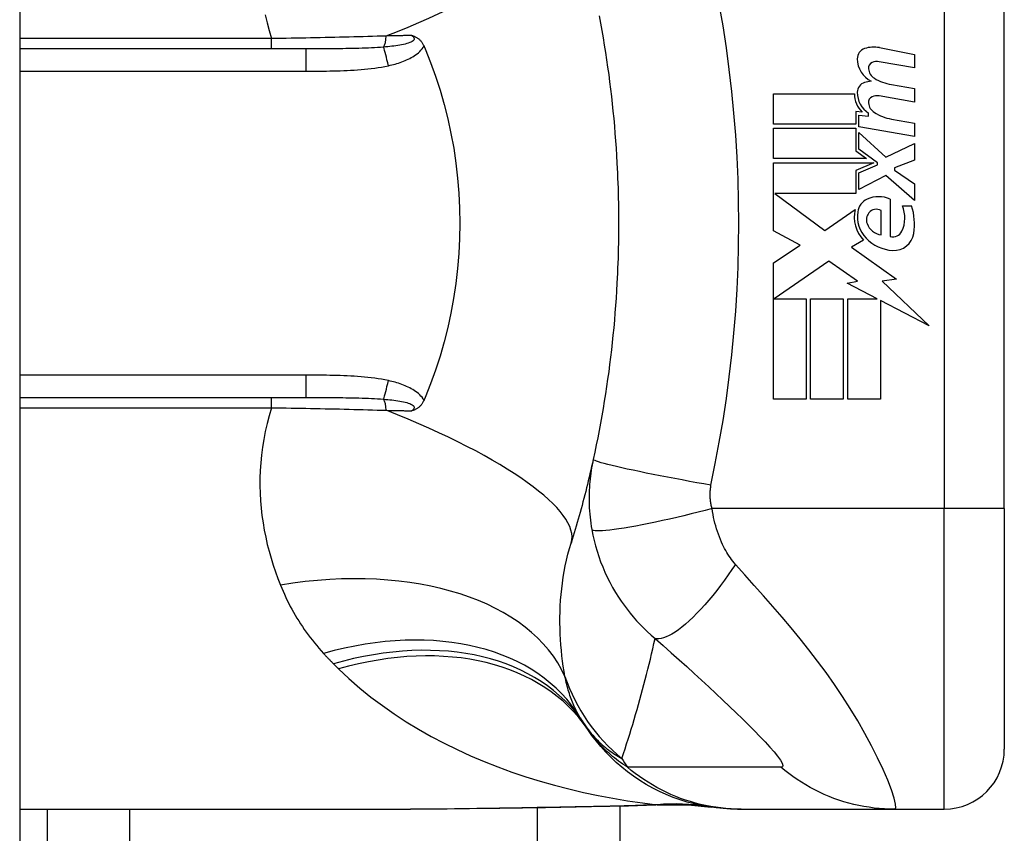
# Model space of a CAD drawing. Header units: inches. Extents: x 4 to 134, y 7 to 73.
# Tile 88 of 104: x 69.05 to 69.694, y 19.621 to 20.154. Entities that reach past the tile are written whole.
import ezdxf

# ---------------------------------------------------------------- set-up
doc = ezdxf.new("R2010")
doc.units = ezdxf.units.IN
doc.header["$MEASUREMENT"] = 0
doc.layers.add('Visible Edges(ANSI)', color=7, linetype='Continuous', lineweight=25)
doc.layers.add('Visible Tangent Edges(ANSI)', color=7, linetype='Continuous', lineweight=25)

msp = doc.modelspace()

# ---------------------------------------------------------------- linework, layer by layer
at = {"layer": 'Visible Edges(ANSI)'}
for p, q in [((69.04961, 51.41242), (69.04961, 15.93142)), ((69.6945, 19.83342), (69.6945, 20.20743)), ((69.23701, 20.1346), (69.04961, 20.1346)), ((69.61274, 20.13539), (69.63559, 20.13094)), ((69.63559, 20.13094), (69.63559, 20.12214)), ((69.63559, 20.12214), (69.61259, 20.1262)), ((69.62059, 20.11119), (69.63559, 20.10855)), ((69.63559, 20.10855), (69.63559, 20.09975)), ((69.54339, 20.10515), (69.59639, 20.10515)), ((69.54339, 20.08535), (69.54339, 20.10515)), ((69.63559, 20.09975), (69.61259, 20.10381)), ((69.59729, 20.09355), (69.59729, 20.08535)), ((69.60139, 20.09319), (69.59729, 20.09355)), ((69.59919, 20.09115), (69.60559, 20.09059)), ((69.59919, 20.08357), (69.59919, 20.09115)), ((69.60559, 20.09059), (69.60559, 20.09252)), ((69.62059, 20.08859), (69.63559, 20.08595)), ((69.59729, 20.08535), (69.54339, 20.08535)), ((69.54339, 20.08255), (69.59729, 20.08255)), ((69.54339, 20.06275), (69.54339, 20.08255)), ((69.59729, 20.08255), (69.59729, 20.06776)), ((69.63559, 20.07715), (69.59919, 20.08357)), ((69.63559, 20.08595), (69.63559, 20.07715)), ((69.59919, 20.07975), (69.61687, 20.06355)), ((69.59919, 20.06885), (69.59919, 20.07975)), ((69.61144, 20.05995), (69.59919, 20.06885)), ((69.61687, 20.06355), (69.63559, 20.07255)), ((69.63559, 20.07255), (69.63559, 20.06175)), ((69.60419, 20.06275), (69.54339, 20.06275)), ((69.59729, 20.06776), (69.60419, 20.06275)), ((69.54339, 20.05995), (69.60907, 20.05995)), ((69.54339, 20.01535), (69.54339, 20.05995)), ((69.60907, 20.05995), (69.59729, 20.05495)), ((69.59919, 20.05335), (69.61144, 20.05855)), ((69.61144, 20.05855), (69.61144, 20.05995)), ((69.63559, 20.06175), (69.62259, 20.05675)), ((69.62259, 20.05675), (69.62259, 20.05515)), ((69.59729, 20.05495), (69.59729, 20.03995)), ((69.59919, 20.04255), (69.59919, 20.05335)), ((69.61699, 20.05175), (69.59919, 20.04255)), ((69.63559, 20.03535), (69.61699, 20.05175)), ((69.62259, 20.05515), (69.63559, 20.04615)), ((69.63559, 20.04615), (69.63559, 20.03535)), ((69.54423, 20.03995), (69.57689, 20.01555)), ((69.59729, 20.03995), (69.54423, 20.03995)), ((69.61979, 20.03615), (69.61979, 20.01175)), ((69.62779, 20.03175), (69.63379, 20.03175)), ((69.57689, 20.01555), (69.59679, 20.02935)), ((69.61379, 20.01275), (69.61379, 20.02875)), ((69.5608, 20.00609), (69.54339, 20.01535)), ((69.54339, 19.99435), (69.5608, 20.00609)), ((69.60219, 20.00938), (69.59449, 20.00475)), ((69.59449, 20.00475), (69.62386, 19.98381)), ((69.54339, 19.90515), (69.54339, 19.99435)), ((69.57959, 19.99555), (69.5438, 19.97095)), ((69.5983, 19.98245), (69.57959, 19.99555)), ((69.59159, 19.98115), (69.5983, 19.98245)), ((69.61119, 19.97095), (69.59159, 19.98115)), ((69.62386, 19.98381), (69.61439, 19.98248)), ((69.61439, 19.98248), (69.64519, 19.95325)), ((69.5438, 19.97095), (69.56479, 19.97095)), ((69.56479, 19.97095), (69.56479, 19.90515)), ((69.56759, 19.97095), (69.58899, 19.97095)), ((69.56759, 19.90515), (69.56759, 19.97095)), ((69.58899, 19.97095), (69.58899, 19.90515)), ((69.59199, 19.97095), (69.61119, 19.97095)), ((69.59199, 19.90515), (69.59199, 19.97095)), ((69.61339, 19.9698), (69.61339, 19.90515)), ((69.64519, 19.95325), (69.61339, 19.9698)), ((69.04961, 19.90625), (69.23701, 19.90625)), ((69.56479, 19.90515), (69.54339, 19.90515)), ((69.58899, 19.90515), (69.56759, 19.90515)), ((69.61339, 19.90515), (69.59199, 19.90515)), ((69.6945, 19.83342), (69.6945, 19.67594)), ((69.44261, 19.63838), (69.44261, 17.77393)), ((69.04961, 19.63657), (69.30556, 19.63657)), ((69.06761, 19.63657), (69.06761, 19.46641)), ((69.51974, 19.63657), (69.52216, 19.63657)), ((69.52216, 19.63657), (69.62259, 19.63657)), ((69.62259, 19.63657), (69.65513, 19.63657))]:
    msp.add_line(p, q, dxfattribs=at)
at = {"layer": 'Visible Edges(ANSI)', "flags": 128}
for points in [[(69.42915, 20.15621), (69.43004, 20.15144), (69.4309, 20.14667), (69.43173, 20.14189), (69.43252, 20.13711), (69.43328, 20.13231), (69.43401, 20.12751), (69.4347, 20.12271), (69.43537, 20.11789), (69.436, 20.11308), (69.43659, 20.10825), (69.43716, 20.10342), (69.43769, 20.09859), (69.43819, 20.09375), (69.43866, 20.08891), (69.4391, 20.08406), (69.4395, 20.07921), (69.43988, 20.07436), (69.44022, 20.0695), (69.44053, 20.06464), (69.4408, 20.05978)], [(69.30645, 20.14336), (69.30684, 20.14324), (69.30722, 20.14311), (69.30759, 20.14298), (69.30797, 20.14283), (69.30834, 20.14268), (69.30872, 20.14251), (69.30909, 20.14232), (69.30947, 20.14212), (69.30984, 20.1419), (69.3102, 20.14167), (69.31057, 20.14141), (69.31093, 20.14113), (69.31129, 20.14082), (69.31164, 20.14049), (69.31199, 20.14015), (69.31232, 20.13978), (69.31263, 20.1394), (69.31293, 20.13901), (69.31321, 20.1386), (69.31348, 20.13818), (69.31373, 20.13775), (69.31397, 20.13731), (69.3142, 20.13685), (69.31441, 20.13639)], [(69.31441, 20.13639), (69.31444, 20.13631), (69.31447, 20.13624), (69.3145, 20.13617), (69.31453, 20.13609), (69.31456, 20.13602), (69.3146, 20.13594), (69.31463, 20.13587), (69.31466, 20.13579), (69.31469, 20.13572), (69.31472, 20.13564), (69.31476, 20.13557), (69.31479, 20.13549), (69.31482, 20.13542), (69.31485, 20.13534), (69.31488, 20.13527), (69.31491, 20.1352), (69.31495, 20.13512), (69.31498, 20.13505), (69.31501, 20.13497), (69.31504, 20.1349), (69.31507, 20.13482), (69.3151, 20.13475), (69.31514, 20.13467), (69.31517, 20.1346)], [(69.31517, 20.1346), (69.31873, 20.12571), (69.322, 20.11668), (69.32498, 20.1075), (69.32765, 20.09818), (69.33003, 20.08874), (69.3321, 20.07918), (69.33385, 20.0695), (69.3353, 20.05974), (69.33642, 20.04993), (69.33722, 20.04009), (69.3377, 20.03021), (69.33786, 20.02031), (69.33769, 20.01041), (69.3372, 20.0005), (69.33639, 19.99063), (69.33526, 19.98083), (69.33382, 19.97112), (69.33207, 19.96151), (69.33001, 19.952), (69.32764, 19.9426), (69.32497, 19.93332), (69.322, 19.92416), (69.31873, 19.91514), (69.31517, 19.90625)], [(69.4408, 20.05978), (69.44097, 20.05651), (69.44112, 20.05323), (69.44126, 20.04995), (69.44138, 20.04667), (69.44149, 20.04339), (69.44159, 20.04011), (69.44167, 20.03683), (69.44173, 20.03355), (69.44178, 20.03027), (69.44182, 20.02699), (69.44184, 20.02371), (69.44185, 20.02042), (69.44184, 20.01714), (69.44182, 20.01386), (69.44178, 20.01058), (69.44173, 20.0073), (69.44167, 20.00402), (69.44159, 20.00074), (69.44149, 19.99746), (69.44138, 19.99418), (69.44126, 19.9909), (69.44112, 19.98762), (69.44097, 19.98434), (69.4408, 19.98107)], [(69.4408, 19.98107), (69.44053, 19.9762), (69.44022, 19.97135), (69.43988, 19.96649), (69.4395, 19.96164), (69.4391, 19.95679), (69.43866, 19.95194), (69.43819, 19.9471), (69.43769, 19.94226), (69.43716, 19.93743), (69.43659, 19.9326), (69.436, 19.92777), (69.43537, 19.92296), (69.4347, 19.91814), (69.43401, 19.91334), (69.43328, 19.90854), (69.43252, 19.90374), (69.43173, 19.89896), (69.4309, 19.89418), (69.43004, 19.88941), (69.42915, 19.88464), (69.42823, 19.87989), (69.42727, 19.87514), (69.42629, 19.8704), (69.42527, 19.86568)], [(69.31441, 19.90446), (69.3142, 19.904), (69.31397, 19.90354), (69.31373, 19.9031), (69.31348, 19.90267), (69.31321, 19.90225), (69.31293, 19.90184), (69.31263, 19.90145), (69.31232, 19.90107), (69.31199, 19.9007), (69.31164, 19.90035), (69.31129, 19.90003), (69.31093, 19.89972), (69.31057, 19.89944), (69.3102, 19.89918), (69.30984, 19.89895), (69.30947, 19.89873), (69.30909, 19.89853), (69.30872, 19.89834), (69.30834, 19.89817), (69.30797, 19.89802), (69.30759, 19.89787), (69.30722, 19.89774), (69.30684, 19.89761), (69.30645, 19.89749)], [(69.31517, 19.90625), (69.31514, 19.90618), (69.3151, 19.9061), (69.31507, 19.90603), (69.31504, 19.90595), (69.31501, 19.90588), (69.31498, 19.9058), (69.31495, 19.90573), (69.31491, 19.90565), (69.31488, 19.90558), (69.31485, 19.9055), (69.31482, 19.90543), (69.31479, 19.90535), (69.31476, 19.90528), (69.31472, 19.90521), (69.31469, 19.90513), (69.31466, 19.90506), (69.31463, 19.90498), (69.3146, 19.90491), (69.31456, 19.90483), (69.31453, 19.90476), (69.3145, 19.90468), (69.31447, 19.90461), (69.31444, 19.90453), (69.31441, 19.90446)], [(69.42527, 19.86568), (69.42474, 19.86332), (69.42422, 19.86097), (69.42368, 19.85863), (69.42313, 19.85629), (69.42258, 19.85396), (69.42203, 19.85163), (69.42146, 19.84931), (69.42089, 19.847), (69.42031, 19.8447), (69.41972, 19.8424), (69.41913, 19.84011), (69.41853, 19.83782), (69.41792, 19.83554), (69.41731, 19.83327), (69.41669, 19.83101), (69.41606, 19.82875), (69.41543, 19.8265), (69.41479, 19.82425), (69.41414, 19.82201), (69.41349, 19.81978), (69.41283, 19.81756), (69.41216, 19.81534), (69.41149, 19.81313), (69.41081, 19.81092)], [(69.51974, 19.63657), (69.5151, 19.63666), (69.51042, 19.63693), (69.50571, 19.6374), (69.501, 19.63806), (69.49628, 19.63892), (69.49157, 19.63997), (69.48689, 19.64123), (69.48224, 19.64268), (69.47764, 19.64432), (69.47311, 19.64616), (69.46864, 19.64819), (69.46426, 19.65041), (69.45997, 19.65281), (69.45579, 19.65538), (69.45173, 19.65811), (69.4478, 19.66101), (69.444, 19.66405), (69.44034, 19.66724), (69.43684, 19.67055), (69.43349, 19.67398), (69.43031, 19.67753), (69.42729, 19.68117), (69.42445, 19.68489), (69.42178, 19.68869)], [(69.42414, 19.63803), (69.39396, 19.63754), (69.36408, 19.63707), (69.33458, 19.63671), (69.30556, 19.63657)], [(69.47224, 19.63937), (69.44844, 19.63853), (69.42414, 19.63803)], [(69.47224, 19.63937), (69.48742, 19.63932), (69.50254, 19.63783)]]:
    msp.add_lwpolyline(points, dxfattribs=at)
at = {"layer": 'Visible Edges(ANSI)'}
for centre, radius, start, end in [((69.60521, 20.12811), 0.007, 108.47479, 179.6788), ((69.60908, 20.11654), 0.0192, 79, 108.47479), ((69.61458, 20.12806), 0.01637, 179.6788, 243.95078), ((69.60949, 20.12198), 0.004, 113.54875, 186.10268), ((69.61387, 20.12244), 0.0084, 186.10268, 237.60833), ((69.61117, 20.11812), 0.0082, 79.9922, 113.54875), ((69.62554, 20.1418), 0.031, 238.55841, 260.82565), ((69.60497, 20.10609), 0.00676, 106.9928, 179.47765), ((69.6086, 20.09419), 0.0192, 93.6169, 106.9928), ((69.61239, 20.10481), 0.016, 178.79525, 226.5849), ((69.61421, 20.106), 0.016, 179.47765, 237.41137), ((69.60949, 20.09958), 0.004, 113.55712, 186.03001), ((69.61117, 20.09573), 0.0082, 80, 113.55712), ((69.61387, 20.10004), 0.0084, 186.03001, 237.59924), ((69.62598, 20.11912), 0.031, 237.59924, 260), ((69.61219, 20.01895), 0.0188, 66.15553, 113.84447), ((69.60869, 20.02688), 0.01013, 113.84447, 175.08017), ((69.6089, 20.0239), 0.02046, 334.67838, 22.56091), ((69.59516, 20.01969), 0.04048, 351.56052, 17.33425), ((69.61824, 20.02443), 0.022, 167.07905, 223.17854), ((69.61824, 20.02443), 0.01992, 170.40854, 224.16843), ((69.61148, 20.02257), 0.0073, 141.16516, 199.37968), ((69.61075, 20.02316), 0.00637, 61.45471, 141.16516), ((69.61516, 20.02387), 0.0112, 199.37968, 262.99755), ((69.62161, 20.01789), 0.0064, 253.52609, 334.67838), ((69.62218, 20.01568), 0.01315, 266.56465, 351.56052), ((69.62298, 20.02904), 0.02654, 224.16843, 266.56465), ((69.51771, 19.75772), 0.11811, 211.30007, 213.52082), ((69.91429, 20.02042), 0.59381, 213.52082, 213.96213), ((69.65513, 19.67594), 0.03937, 270, 0)]:
    msp.add_arc(centre, radius, start, end, dxfattribs=at)
at = {"layer": 'Visible Tangent Edges(ANSI)'}
for p, q in [((69.65513, 20.20743), (69.65513, 19.83342)), ((69.21457, 20.14134), (69.04961, 20.14134)), ((69.21457, 20.1346), (69.21457, 20.14134)), ((69.23701, 20.1346), (69.23701, 20.12002)), ((69.04961, 20.12002), (69.23701, 20.12002)), ((69.23701, 19.92083), (69.04961, 19.92083)), ((69.23701, 19.92083), (69.23701, 19.90625)), ((69.21457, 19.89951), (69.21457, 19.90625)), ((69.04961, 19.89951), (69.21457, 19.89951)), ((69.65513, 19.83342), (69.50305, 19.83342)), ((69.6945, 19.83342), (69.65513, 19.83342)), ((69.65513, 19.63657), (69.65513, 19.83342)), ((69.38876, 17.8026), (69.38876, 19.63746)), ((69.12146, 19.63657), (69.12146, 17.87848))]:
    msp.add_line(p, q, dxfattribs=at)
at = {"layer": 'Visible Tangent Edges(ANSI)', "flags": 128}
for points in [[(69.50238, 19.84875), (69.50513, 19.86289), (69.50783, 19.87705), (69.51026, 19.89125), (69.51244, 19.9055), (69.51435, 19.91979), (69.51601, 19.93411), (69.51741, 19.94845), (69.51856, 19.96282), (69.51945, 19.9772), (69.52008, 19.9916), (69.52046, 20.00601), (69.52059, 20.02042), (69.52046, 20.03484), (69.52008, 20.04925), (69.51945, 20.06364), (69.51856, 20.07803), (69.51741, 20.0924), (69.51601, 20.10674), (69.51435, 20.12106), (69.51244, 20.13535), (69.51026, 20.14959), (69.50783, 20.1638)], [(69.21046, 20.15689), (69.21165, 20.15171), (69.21302, 20.14652), (69.21457, 20.14134)], [(69.28971, 20.14301), (69.28671, 20.14292), (69.2837, 20.14282), (69.28067, 20.14273), (69.27763, 20.14264), (69.27457, 20.14255), (69.2715, 20.14246), (69.26841, 20.14238), (69.26531, 20.1423), (69.26221, 20.14222), (69.25909, 20.14215), (69.25596, 20.14208), (69.25282, 20.14201), (69.24967, 20.14194), (69.24651, 20.14187), (69.24335, 20.14181), (69.24017, 20.14175), (69.23698, 20.14169), (69.23379, 20.14163), (69.23059, 20.14158), (69.22739, 20.14153), (69.22419, 20.14148), (69.22098, 20.14143), (69.21778, 20.14138), (69.21457, 20.14134)], [(69.30645, 20.14336), (69.30706, 20.14288), (69.30754, 20.14239), (69.30785, 20.14188), (69.30798, 20.14137), (69.30792, 20.14086), (69.30766, 20.14036), (69.30722, 20.13989), (69.30662, 20.13945), (69.30589, 20.13904), (69.30505, 20.13866), (69.30411, 20.13831), (69.30309, 20.138), (69.30202, 20.13771), (69.3009, 20.13744), (69.29974, 20.1372), (69.29853, 20.13698), (69.29729, 20.13677), (69.29602, 20.13658), (69.29472, 20.13641), (69.29339, 20.13625), (69.29205, 20.1361), (69.29069, 20.13596), (69.28931, 20.13584), (69.28793, 20.13572)], [(69.30645, 20.14336), (69.30577, 20.14334), (69.30508, 20.14333), (69.30439, 20.14331), (69.30369, 20.1433), (69.303, 20.14329), (69.30231, 20.14327), (69.30162, 20.14326), (69.30092, 20.14324), (69.30023, 20.14323), (69.29953, 20.14322), (69.29883, 20.1432), (69.29814, 20.14319), (69.29744, 20.14317), (69.29674, 20.14316), (69.29604, 20.14314), (69.29534, 20.14313), (69.29464, 20.14312), (69.29394, 20.1431), (69.29323, 20.14309), (69.29253, 20.14307), (69.29183, 20.14306), (69.29112, 20.14304), (69.29042, 20.14303), (69.28971, 20.14301)], [(69.28793, 20.13572), (69.28598, 20.13558), (69.28401, 20.13545), (69.28201, 20.13533), (69.28, 20.13523), (69.27797, 20.13513), (69.27592, 20.13505), (69.27385, 20.13498), (69.27177, 20.13492), (69.26968, 20.13486), (69.26757, 20.13482), (69.26545, 20.13478), (69.26332, 20.13474), (69.26118, 20.13471), (69.25903, 20.13468), (69.25687, 20.13466), (69.2547, 20.13465), (69.25252, 20.13463), (69.25032, 20.13462), (69.24812, 20.13461), (69.24592, 20.13461), (69.2437, 20.1346), (69.24148, 20.1346), (69.23925, 20.1346), (69.23701, 20.1346)], [(69.29107, 20.12357), (69.29218, 20.12382), (69.29328, 20.12409), (69.29439, 20.12437), (69.29549, 20.12467), (69.29659, 20.12499), (69.29768, 20.12533), (69.29877, 20.12568), (69.29985, 20.12606), (69.30092, 20.12646), (69.30198, 20.12688), (69.30303, 20.12733), (69.30406, 20.1278), (69.30508, 20.12831), (69.30608, 20.12884), (69.30707, 20.1294), (69.30803, 20.13), (69.30896, 20.13064), (69.30988, 20.13132), (69.31076, 20.13204), (69.3116, 20.13282), (69.3124, 20.13364), (69.31313, 20.13451), (69.31381, 20.13542), (69.31441, 20.13639)], [(69.23701, 20.12002), (69.23927, 20.12002), (69.24153, 20.12003), (69.24379, 20.12003), (69.24605, 20.12005), (69.24831, 20.12007), (69.25057, 20.12009), (69.25283, 20.12013), (69.25509, 20.12017), (69.25735, 20.12023), (69.25961, 20.12029), (69.26187, 20.12037), (69.26413, 20.12047), (69.26638, 20.12058), (69.26864, 20.12071), (69.2709, 20.12086), (69.27316, 20.12104), (69.27541, 20.12124), (69.27767, 20.12146), (69.27992, 20.12172), (69.28216, 20.12201), (69.2844, 20.12233), (69.28663, 20.1227), (69.28886, 20.12311), (69.29107, 20.12357)], [(69.29107, 19.91728), (69.28886, 19.91774), (69.28663, 19.91815), (69.2844, 19.91851), (69.28216, 19.91884), (69.27992, 19.91913), (69.27767, 19.91938), (69.27542, 19.91961), (69.27316, 19.91981), (69.2709, 19.91998), (69.26864, 19.92014), (69.26639, 19.92027), (69.26413, 19.92038), (69.26187, 19.92047), (69.25961, 19.92055), (69.25735, 19.92062), (69.25509, 19.92068), (69.25283, 19.92072), (69.25057, 19.92076), (69.24831, 19.92078), (69.24605, 19.9208), (69.24379, 19.92082), (69.24153, 19.92082), (69.23927, 19.92083), (69.23701, 19.92083)], [(69.31441, 19.90446), (69.31381, 19.90543), (69.31313, 19.90634), (69.3124, 19.90721), (69.3116, 19.90803), (69.31076, 19.9088), (69.30988, 19.90953), (69.30896, 19.91021), (69.30803, 19.91085), (69.30707, 19.91145), (69.30608, 19.91201), (69.30508, 19.91254), (69.30406, 19.91305), (69.30303, 19.91352), (69.30198, 19.91397), (69.30092, 19.91439), (69.29985, 19.91479), (69.29877, 19.91517), (69.29768, 19.91552), (69.29659, 19.91586), (69.29549, 19.91618), (69.29439, 19.91648), (69.29328, 19.91676), (69.29218, 19.91703), (69.29107, 19.91728)], [(69.23701, 19.90625), (69.23925, 19.90625), (69.24148, 19.90625), (69.2437, 19.90625), (69.24592, 19.90624), (69.24812, 19.90624), (69.25032, 19.90623), (69.25251, 19.90622), (69.2547, 19.9062), (69.25687, 19.90619), (69.25903, 19.90616), (69.26118, 19.90614), (69.26332, 19.90611), (69.26545, 19.90607), (69.26757, 19.90603), (69.26968, 19.90598), (69.27177, 19.90593), (69.27385, 19.90587), (69.27592, 19.90579), (69.27797, 19.90571), (69.28, 19.90562), (69.28201, 19.90552), (69.28401, 19.9054), (69.28598, 19.90527), (69.28793, 19.90513)], [(69.28793, 19.90513), (69.28931, 19.90501), (69.29069, 19.90489), (69.29205, 19.90475), (69.29339, 19.9046), (69.29472, 19.90444), (69.29602, 19.90427), (69.29729, 19.90408), (69.29853, 19.90387), (69.29974, 19.90365), (69.3009, 19.90341), (69.30202, 19.90314), (69.30309, 19.90285), (69.30411, 19.90254), (69.30505, 19.90219), (69.30589, 19.90181), (69.30662, 19.9014), (69.30722, 19.90095), (69.30766, 19.90048), (69.30792, 19.89999), (69.30799, 19.89948), (69.30785, 19.89897), (69.30754, 19.89846), (69.30707, 19.89797), (69.30645, 19.89749)], [(69.21457, 19.89951), (69.21302, 19.89432), (69.21165, 19.88914), (69.21046, 19.88396), (69.20945, 19.8788), (69.20862, 19.87365), (69.20796, 19.86853), (69.20746, 19.86344), (69.20713, 19.85839), (69.20695, 19.85337), (69.20693, 19.8484), (69.20706, 19.84346), (69.20733, 19.83855), (69.20775, 19.83369), (69.2083, 19.82888), (69.20898, 19.8241), (69.2098, 19.81937), (69.21073, 19.81469), (69.21179, 19.81005), (69.21296, 19.80547), (69.21424, 19.80094), (69.21563, 19.79647), (69.21711, 19.79206), (69.2187, 19.7877), (69.22038, 19.78341)], [(69.21457, 19.89951), (69.21778, 19.89947), (69.22098, 19.89942), (69.22419, 19.89937), (69.22739, 19.89932), (69.23059, 19.89927), (69.23379, 19.89922), (69.23698, 19.89916), (69.24017, 19.8991), (69.24335, 19.89904), (69.24651, 19.89898), (69.24967, 19.89891), (69.25282, 19.89884), (69.25596, 19.89877), (69.25909, 19.8987), (69.26221, 19.89863), (69.26531, 19.89855), (69.26841, 19.89847), (69.2715, 19.89838), (69.27457, 19.8983), (69.27763, 19.89821), (69.28067, 19.89812), (69.2837, 19.89803), (69.28671, 19.89793), (69.28971, 19.89783)], [(69.28971, 19.89783), (69.29042, 19.89782), (69.29112, 19.89781), (69.29183, 19.89779), (69.29253, 19.89778), (69.29323, 19.89776), (69.29394, 19.89775), (69.29464, 19.89773), (69.29534, 19.89772), (69.29604, 19.8977), (69.29674, 19.89769), (69.29744, 19.89768), (69.29814, 19.89766), (69.29883, 19.89765), (69.29953, 19.89763), (69.30023, 19.89762), (69.30092, 19.89761), (69.30162, 19.89759), (69.30231, 19.89758), (69.303, 19.89756), (69.30369, 19.89755), (69.30439, 19.89753), (69.30508, 19.89752), (69.30577, 19.89751), (69.30645, 19.89749)], [(69.42527, 19.86568), (69.42489, 19.86388), (69.42453, 19.86207), (69.42421, 19.86025), (69.42391, 19.85843), (69.42364, 19.8566), (69.4234, 19.85476), (69.42319, 19.85292), (69.42301, 19.85106), (69.42285, 19.84921), (69.42273, 19.84735), (69.42263, 19.84549), (69.42257, 19.84362), (69.42253, 19.84173), (69.42252, 19.83982), (69.42255, 19.83791), (69.4226, 19.83596), (69.42269, 19.83397), (69.42282, 19.83192), (69.42299, 19.82987), (69.42318, 19.82786), (69.42341, 19.82585), (69.42368, 19.82381), (69.42399, 19.82175), (69.42434, 19.81968)], [(69.50238, 19.84875), (69.49775, 19.84957), (69.49303, 19.85042), (69.48824, 19.85129), (69.48342, 19.85219), (69.4786, 19.8531), (69.4738, 19.85402), (69.46906, 19.85494), (69.46443, 19.85586), (69.45992, 19.85677), (69.45559, 19.85767), (69.45146, 19.85854), (69.44757, 19.85938), (69.44394, 19.86019), (69.4406, 19.86096), (69.43757, 19.86168), (69.43487, 19.86235), (69.4325, 19.86297), (69.43047, 19.86353), (69.42879, 19.86404), (69.42745, 19.86448), (69.42644, 19.86487), (69.42575, 19.86519), (69.42536, 19.86547), (69.42527, 19.86568)], [(69.50305, 19.83342), (69.50288, 19.83409), (69.50272, 19.83476), (69.50258, 19.83542), (69.50245, 19.83608), (69.50234, 19.83674), (69.50224, 19.83742), (69.50215, 19.83809), (69.50207, 19.83875), (69.502, 19.8394), (69.50195, 19.84004), (69.50191, 19.84067), (69.50188, 19.8413), (69.50186, 19.84193), (69.50185, 19.84255), (69.50186, 19.84317), (69.50187, 19.8438), (69.5019, 19.84442), (69.50193, 19.84505), (69.50198, 19.84567), (69.50204, 19.84629), (69.50211, 19.84691), (69.50219, 19.84752), (69.50228, 19.84814), (69.50238, 19.84875)], [(69.50305, 19.83342), (69.49855, 19.83226), (69.49397, 19.8311), (69.48932, 19.82995), (69.48462, 19.82881), (69.47992, 19.82771), (69.47523, 19.82663), (69.47059, 19.8256), (69.46603, 19.82462), (69.46158, 19.8237), (69.45728, 19.82284), (69.45315, 19.82205), (69.44923, 19.82135), (69.44555, 19.82073), (69.44212, 19.82019), (69.43896, 19.81975), (69.4361, 19.81939), (69.43355, 19.81913), (69.43131, 19.81896), (69.42938, 19.81888), (69.42777, 19.81889), (69.42647, 19.81898), (69.42547, 19.81914), (69.42477, 19.81938), (69.42434, 19.81968)], [(69.51845, 19.79695), (69.51758, 19.79796), (69.51673, 19.799), (69.51589, 19.80008), (69.51508, 19.8012), (69.51429, 19.80235), (69.51352, 19.80353), (69.51277, 19.80474), (69.51204, 19.80599), (69.51133, 19.80728), (69.51064, 19.80861), (69.50995, 19.81), (69.50924, 19.81156), (69.50853, 19.81326), (69.50786, 19.81497), (69.50722, 19.8167), (69.50662, 19.81845), (69.50605, 19.82025), (69.50551, 19.82207), (69.50501, 19.82391), (69.50454, 19.82578), (69.50411, 19.82767), (69.50372, 19.82958), (69.50336, 19.83149), (69.50305, 19.83342)], [(69.42434, 19.81968), (69.42502, 19.81615), (69.42582, 19.81262), (69.42672, 19.80909), (69.42774, 19.80558), (69.42887, 19.80209), (69.4301, 19.79864), (69.43145, 19.79521), (69.4329, 19.79181), (69.43445, 19.78847), (69.43611, 19.78518), (69.4379, 19.78187), (69.43982, 19.77858), (69.44173, 19.77554), (69.44357, 19.77278), (69.44544, 19.77013), (69.44738, 19.76754), (69.44939, 19.76499), (69.45148, 19.76249), (69.45365, 19.76003), (69.4559, 19.75762), (69.45824, 19.75525), (69.46066, 19.75293), (69.46317, 19.75066), (69.46577, 19.74843)], [(69.40676, 19.72342), (69.40619, 19.72677), (69.40567, 19.73016), (69.4052, 19.7336), (69.40478, 19.73707), (69.40441, 19.74058), (69.4041, 19.74412), (69.40384, 19.74769), (69.40365, 19.75129), (69.40352, 19.75491), (69.40345, 19.75856), (69.40346, 19.76223), (69.40353, 19.76592), (69.40368, 19.76964), (69.4039, 19.77337), (69.4042, 19.77712), (69.40459, 19.78089), (69.40505, 19.78467), (69.40561, 19.78845), (69.40625, 19.79224), (69.40698, 19.79601), (69.4078, 19.79977), (69.40871, 19.80352), (69.40971, 19.80723), (69.41081, 19.81092)], [(69.51845, 19.79695), (69.5161, 19.79347), (69.51368, 19.79), (69.5112, 19.78657), (69.50868, 19.78318), (69.50611, 19.77985), (69.50352, 19.77661), (69.50092, 19.77348), (69.49831, 19.77047), (69.49572, 19.76759), (69.49314, 19.76488), (69.49061, 19.76233), (69.48812, 19.75997), (69.48569, 19.75781), (69.48334, 19.75585), (69.48108, 19.75411), (69.47891, 19.75259), (69.47684, 19.7513), (69.47489, 19.75024), (69.47305, 19.7494), (69.47134, 19.74879), (69.46975, 19.74839), (69.46829, 19.7482), (69.46697, 19.74822), (69.46577, 19.74843)], [(69.62259, 19.63657), (69.62341, 19.63739), (69.62334, 19.63987), (69.62241, 19.64386), (69.62068, 19.64916), (69.61821, 19.65551), (69.61513, 19.66261), (69.61154, 19.67022), (69.60752, 19.67815), (69.60316, 19.68623), (69.5985, 19.69435), (69.59359, 19.70243), (69.58848, 19.71042), (69.58319, 19.71828), (69.57775, 19.72599), (69.57218, 19.73355), (69.5665, 19.74096), (69.56071, 19.74824), (69.55484, 19.7554), (69.54891, 19.76244), (69.54292, 19.76939), (69.53687, 19.77627), (69.53077, 19.78315), (69.5246, 19.79008), (69.51845, 19.79695)], [(69.22038, 19.78341), (69.22122, 19.78137), (69.22209, 19.77934), (69.22299, 19.77733), (69.22391, 19.77533), (69.22487, 19.77335), (69.22585, 19.77138), (69.22687, 19.76942), (69.22791, 19.76748), (69.22898, 19.76556), (69.23007, 19.76365), (69.2312, 19.76176), (69.23236, 19.75988), (69.23355, 19.75802), (69.23476, 19.75617), (69.23601, 19.75434), (69.23728, 19.75253), (69.23859, 19.75073), (69.23993, 19.74895), (69.24129, 19.74718), (69.24269, 19.74543), (69.24412, 19.7437), (69.24558, 19.74199), (69.24707, 19.74029), (69.24859, 19.73861)], [(69.44403, 19.6698), (69.44508, 19.67296), (69.44612, 19.67613), (69.44715, 19.67931), (69.44816, 19.6825), (69.44916, 19.6857), (69.45014, 19.68891), (69.45112, 19.69213), (69.45208, 19.69536), (69.45303, 19.6986), (69.45397, 19.70185), (69.4549, 19.70511), (69.45581, 19.70838), (69.45671, 19.71166), (69.4576, 19.71495), (69.45847, 19.71826), (69.45933, 19.72157), (69.46018, 19.72489), (69.46102, 19.72822), (69.46185, 19.73156), (69.46266, 19.73492), (69.46346, 19.73828), (69.46424, 19.74165), (69.46501, 19.74504), (69.46577, 19.74843)], [(69.46577, 19.74843), (69.47109, 19.74376), (69.47636, 19.73908), (69.4815, 19.73449), (69.48652, 19.72996), (69.49144, 19.72548), (69.49627, 19.72104), (69.50101, 19.71666), (69.50564, 19.71234), (69.51016, 19.70808), (69.51457, 19.70388), (69.51886, 19.69976), (69.52301, 19.69572), (69.52701, 19.69176), (69.53084, 19.68791), (69.53447, 19.68418), (69.53786, 19.6806), (69.54096, 19.67721), (69.54371, 19.67405), (69.54603, 19.6712), (69.54782, 19.66872), (69.54898, 19.6667), (69.54945, 19.66523), (69.54917, 19.66435), (69.54812, 19.6641)], [(69.24859, 19.73861), (69.24885, 19.73832), (69.24912, 19.73804), (69.24939, 19.73775), (69.24965, 19.73746), (69.24992, 19.73717), (69.25019, 19.73689), (69.25046, 19.7366), (69.25073, 19.73631), (69.251, 19.73603), (69.25127, 19.73574), (69.25155, 19.73546), (69.25182, 19.73517), (69.25209, 19.73489), (69.25236, 19.73461), (69.25264, 19.73433), (69.25291, 19.73404), (69.25319, 19.73376), (69.25346, 19.73348), (69.25374, 19.7332), (69.25402, 19.73292), (69.25429, 19.73264), (69.25457, 19.73236), (69.25485, 19.73208), (69.25513, 19.7318)], [(69.25513, 19.7318), (69.25527, 19.73166), (69.25541, 19.73152), (69.25555, 19.73138), (69.25569, 19.73124), (69.25583, 19.7311), (69.25597, 19.73096), (69.25611, 19.73082), (69.25626, 19.73068), (69.2564, 19.73054), (69.25654, 19.7304), (69.25668, 19.73026), (69.25682, 19.73012), (69.25696, 19.72998), (69.2571, 19.72984), (69.25724, 19.7297), (69.25738, 19.72956), (69.25752, 19.72942), (69.25766, 19.72929), (69.25781, 19.72915), (69.25795, 19.72901), (69.25809, 19.72887), (69.25823, 19.72873), (69.25837, 19.72859), (69.25851, 19.72845)], [(69.25851, 19.72845), (69.26528, 19.72207), (69.27232, 19.71593), (69.27961, 19.71004), (69.28713, 19.70439), (69.29487, 19.69899), (69.3028, 19.69383), (69.31091, 19.68891), (69.31919, 19.68423), (69.32762, 19.67979), (69.3362, 19.67557), (69.34494, 19.67157), (69.35381, 19.6678), (69.3628, 19.66425), (69.37191, 19.66092), (69.38112, 19.65781), (69.39043, 19.65492), (69.39983, 19.65225), (69.4093, 19.64979), (69.41884, 19.64754), (69.42843, 19.64551), (69.43807, 19.64369), (69.44775, 19.64208), (69.45745, 19.64068), (69.46718, 19.63949)], [(69.41679, 19.69636), (69.41622, 19.69732), (69.41566, 19.69829), (69.41512, 19.69927), (69.41459, 19.70027), (69.41407, 19.70128), (69.41357, 19.70231), (69.41308, 19.70336), (69.4126, 19.70442), (69.41214, 19.70549), (69.41169, 19.70658), (69.41125, 19.70768), (69.41083, 19.7088), (69.41042, 19.70994), (69.41002, 19.71109), (69.40964, 19.71225), (69.40926, 19.71343), (69.40891, 19.71463), (69.40856, 19.71584), (69.40823, 19.71706), (69.40791, 19.7183), (69.4076, 19.71956), (69.40731, 19.72083), (69.40703, 19.72212), (69.40676, 19.72342)], [(69.41924, 19.6925), (69.42017, 19.69113), (69.42111, 19.68981), (69.42206, 19.68854), (69.42302, 19.6873), (69.424, 19.68611), (69.42499, 19.68496), (69.42598, 19.68385), (69.42699, 19.68277), (69.428, 19.68173), (69.42903, 19.68072), (69.43006, 19.67975), (69.4311, 19.67881), (69.43215, 19.67791), (69.4332, 19.67703), (69.43426, 19.67618), (69.43532, 19.67536), (69.4364, 19.67458), (69.43747, 19.67382), (69.43856, 19.67308), (69.43964, 19.67238), (69.44073, 19.6717), (69.44183, 19.67104), (69.44293, 19.67041), (69.44403, 19.6698)], [(69.44761, 19.66414), (69.4461, 19.66512), (69.44464, 19.66612), (69.44322, 19.66711), (69.44184, 19.66811), (69.44051, 19.66912), (69.43922, 19.67012), (69.43797, 19.67113), (69.43676, 19.67214), (69.43559, 19.67316), (69.43445, 19.67418), (69.43334, 19.6752), (69.43227, 19.67622), (69.43124, 19.67724), (69.43023, 19.67827), (69.42926, 19.6793), (69.42832, 19.68033), (69.42741, 19.68137), (69.42652, 19.6824), (69.42567, 19.68344), (69.42484, 19.68449), (69.42403, 19.68553), (69.42326, 19.68658), (69.42251, 19.68764), (69.42178, 19.68869)], [(69.52216, 19.63657), (69.51885, 19.63661), (69.51552, 19.63676), (69.51219, 19.637), (69.50885, 19.63735), (69.50551, 19.63779), (69.50218, 19.63833), (69.49885, 19.63897), (69.49554, 19.63971), (69.49224, 19.64056), (69.48897, 19.6415), (69.48572, 19.64254), (69.4825, 19.64367), (69.47931, 19.6449), (69.47617, 19.64623), (69.47306, 19.64765), (69.47001, 19.64916), (69.467, 19.65075), (69.46404, 19.65243), (69.46114, 19.65419), (69.4583, 19.65604), (69.45553, 19.65796), (69.45282, 19.65995), (69.45018, 19.66201), (69.44761, 19.66414)], [(69.54812, 19.6641), (69.54391, 19.66414), (69.53972, 19.66414), (69.53552, 19.66414), (69.53134, 19.66414), (69.52716, 19.66414), (69.52297, 19.66414), (69.51879, 19.66414), (69.5146, 19.66414), (69.51041, 19.66414), (69.50623, 19.66414), (69.50204, 19.66414), (69.49786, 19.66414), (69.49367, 19.66414), (69.48949, 19.66414), (69.4853, 19.66414), (69.48112, 19.66414), (69.47693, 19.66414), (69.47274, 19.66414), (69.46856, 19.66414), (69.46437, 19.66414), (69.46019, 19.66414), (69.45601, 19.66414), (69.45181, 19.66414), (69.44761, 19.66414)], [(69.62259, 19.63657), (69.61927, 19.63661), (69.61594, 19.63676), (69.61261, 19.637), (69.60927, 19.63734), (69.60593, 19.63779), (69.60259, 19.63833), (69.59927, 19.63897), (69.59595, 19.63971), (69.59266, 19.64055), (69.58939, 19.64149), (69.58614, 19.64253), (69.58293, 19.64366), (69.57974, 19.64489), (69.5766, 19.64622), (69.5735, 19.64764), (69.57045, 19.64914), (69.56745, 19.65074), (69.5645, 19.65241), (69.56161, 19.65417), (69.55878, 19.65601), (69.55601, 19.65793), (69.55331, 19.65992), (69.55068, 19.66198), (69.54812, 19.6641)], [(69.42355, 19.63819), (69.41852, 19.6381), (69.4135, 19.63802), (69.40848, 19.63793), (69.40348, 19.63784), (69.39848, 19.63775), (69.39349, 19.63766), (69.38851, 19.63757), (69.38354, 19.63748), (69.37858, 19.63739), (69.37363, 19.63731), (69.36868, 19.63722), (69.36376, 19.63714), (69.35884, 19.63706), (69.35393, 19.63699), (69.34903, 19.63691), (69.34415, 19.63685), (69.33928, 19.63679), (69.33442, 19.63673), (69.32957, 19.63668), (69.32474, 19.63664), (69.31993, 19.63661), (69.31512, 19.63659), (69.31034, 19.63657), (69.30556, 19.63657)], [(69.46718, 19.63949), (69.4654, 19.63941), (69.46362, 19.63933), (69.46183, 19.63925), (69.46004, 19.63918), (69.45825, 19.63911), (69.45645, 19.63904), (69.45465, 19.63898), (69.45284, 19.63891), (69.45103, 19.63885), (69.44922, 19.63879), (69.44741, 19.63874), (69.44559, 19.63868), (69.44377, 19.63863), (69.44194, 19.63858), (69.44011, 19.63853), (69.43828, 19.63849), (69.43645, 19.63845), (69.43462, 19.6384), (69.43278, 19.63836), (69.43094, 19.63832), (69.42909, 19.63829), (69.42725, 19.63825), (69.4254, 19.63822), (69.42355, 19.63819)], [(69.42414, 19.63803), (69.42411, 19.63803), (69.42409, 19.63803), (69.42406, 19.63803), (69.42404, 19.63803), (69.42401, 19.63803), (69.42399, 19.63804), (69.42396, 19.63804), (69.42394, 19.63804), (69.42392, 19.63805), (69.42389, 19.63805), (69.42387, 19.63806), (69.42384, 19.63807), (69.42382, 19.63807), (69.42379, 19.63808), (69.42377, 19.63809), (69.42374, 19.6381), (69.42372, 19.63811), (69.4237, 19.63812), (69.42367, 19.63813), (69.42365, 19.63814), (69.42362, 19.63815), (69.4236, 19.63816), (69.42357, 19.63818), (69.42355, 19.63819)], [(69.46718, 19.63949), (69.46735, 19.63948), (69.46752, 19.63948), (69.46769, 19.63947), (69.46785, 19.63947), (69.46801, 19.63947), (69.46817, 19.63946), (69.46832, 19.63946), (69.46846, 19.63945), (69.46861, 19.63945), (69.46874, 19.63945), (69.46887, 19.63944), (69.469, 19.63944), (69.46913, 19.63943), (69.46924, 19.63943), (69.46936, 19.63943), (69.46947, 19.63942), (69.46957, 19.63942), (69.46967, 19.63941), (69.46976, 19.63941), (69.46985, 19.63941), (69.46994, 19.6394), (69.47001, 19.6394), (69.47009, 19.63939), (69.47015, 19.63939)], [(69.47015, 19.63939), (69.47024, 19.63938), (69.47033, 19.63938), (69.47041, 19.63937), (69.4705, 19.63937), (69.47059, 19.63937), (69.47067, 19.63936), (69.47076, 19.63936), (69.47085, 19.63936), (69.47093, 19.63935), (69.47102, 19.63935), (69.47111, 19.63935), (69.47119, 19.63935), (69.47128, 19.63935), (69.47137, 19.63935), (69.47146, 19.63935), (69.47154, 19.63935), (69.47163, 19.63935), (69.47172, 19.63935), (69.47181, 19.63935), (69.47189, 19.63936), (69.47198, 19.63936), (69.47207, 19.63936), (69.47215, 19.63936), (69.47224, 19.63937)]]:
    msp.add_lwpolyline(points, dxfattribs=at)
at = {"layer": 'Visible Tangent Edges(ANSI)'}
msp.add_arc((69.81489, 19.8997), 0.43633, 211.79568, 212.67565, dxfattribs=at)
for centre, major_axis, ratio, start_param, end_param in [((69.22281, 20.17154), (0.18799, 0.05839), 0.249251, 4.997807, 6.283185), ((69.28636, 20.14444), (0, 0.00984), 0.343453, 3.624092, 4.566988), ((69.29107, 20.11828), (0.00402, -0.01927), 0.056853, 1.836987, 2.689915), ((69.29107, 19.92257), (-0.00402, -0.01927), 0.056853, 0.451678, 1.304606), ((69.28636, 19.89641), (0, 0.00984), 0.343453, 4.857789, 5.800686), ((69.22281, 19.86931), (0.18799, -0.05839), 0.249251, 0, 1.285379), ((69.22038, 19.66187), (0.19017, 0.05083), 0.604241, 0.09545, 1.410679), ((69.24859, 19.59409), (0.1682, 0.10227), 0.678602, 0, 1.179478), ((69.25513, 19.58379), (0.16411, 0.10871), 0.689059, 0, 1.142601), ((69.25851, 19.57873), (0.16327, 0.10997), 0.696909, 0, 1.131926), ((69.51859, 19.76034), (0.11201, -0.03746), 0.992002, 3.787137, 4.348938), ((69.46718, 19.44413), (0.03285, 0.19409), 0.802573, 0, 0.207855), ((69.47386, 19.44308), (0.02867, 0.19475), 0.91694, 0, 0.179726)]:
    msp.add_ellipse(centre, major_axis=major_axis, ratio=ratio, start_param=start_param, end_param=end_param, dxfattribs=at)

doc.saveas('drawing.dxf')
